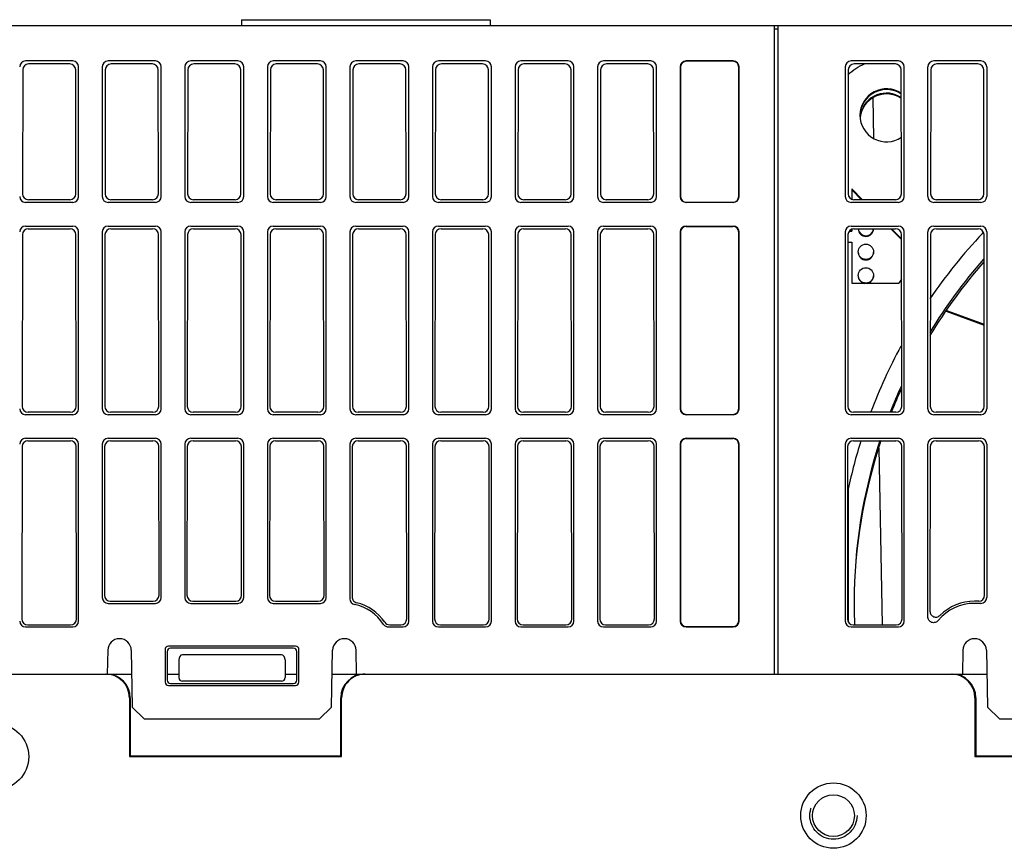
# Model space of a CAD drawing. Header units: millimetres. Extents: x 92 to 1223, y 92 to 847.
# Tile 33 of 41: x 1001 to 1084, y 250 to 320. Entities that reach past the tile are written whole.
import ezdxf

# ---------------------------------------------------------------- set-up
doc = ezdxf.new("R2010")
doc.units = ezdxf.units.MM
doc.header["$LTSCALE"] = 69.3
doc.linetypes.add('HIDDEN', pattern=[0.2, 0.1, -0.1])
for name, color, linetype in [('ALL_AXIS', 7, 'CONTINUOUS'), ('ALL_FEATURES', 7, 'CONTINUOUS'), ('DEFAULT_2', 8, 'HIDDEN')]:
    doc.layers.add(name, color=color, linetype=linetype)

msp = doc.modelspace()

# ---------------------------------------------------------------- linework, layer by layer
at = {"layer": 'ALL_AXIS', "color": 7, "linetype": 'CONTINUOUS'}
for p, q in [((1065.3, 265), (1065.3, 320)), ((1065.3, 319.7), (1065, 319.7)), ((1080.9651, 267.0175), (1080.9299, 265)), ((1065.3, 265), (1080.9299, 265))]:
    msp.add_line(p, q, dxfattribs=at)
for centre in [(1072.75, 300.817), (1072.75, 298.8173)]:
    msp.add_circle(centre, 0.65, dxfattribs=at)
for centre, radius, start, end in [((1072.75, 302.7714), 0.65, 180.009375, 359.990625), ((1072.75, 302.8167), 0.65, 184.370926, 355.629074), ((1072.75, 300.7717), 0.65, 180.009375, 359.990625), ((1072.7499, 298.7719), 0.6499, 180.002448, 256.663693), ((1072.7501, 298.7719), 0.6499, 283.336307, 359.997552), ((1081.9649, 267), 1, 1, 179)]:
    msp.add_arc(centre, radius, start, end, dxfattribs=at)
msp.add_open_spline([(1071.2332, 315.8411), (1071.6408, 316.2272), (1072.1253, 316.5446), (1072.642, 316.7642)], degree=3, dxfattribs=at)
at = {"layer": 'ALL_FEATURES', "color": 7, "linetype": 'CONTINUOUS'}
for p, q in [((962, 320), (1164.5, 320)), ((1019.8, 320.5), (1019.8, 320)), ((1019.8, 320.5), (1040.9, 320.5)), ((1040.9, 320.5), (1040.9, 320)), ((1065, 265), (1065, 320)), ((1005.5019, 317), (1001.4981, 317)), ((1005.2479, 316.746), (1001.7521, 316.746)), ((1006, 305.4981), (1006, 316.5019)), ((1008, 316.5019), (1008, 305.4981)), ((1012.5019, 317), (1008.4981, 317)), ((1012.2479, 316.746), (1008.7521, 316.746)), ((1013, 305.4981), (1013, 316.5019)), ((1015, 316.5019), (1015, 305.4981)), ((1019.5019, 317), (1015.4981, 317)), ((1019.2479, 316.746), (1015.7521, 316.746)), ((1020, 305.4981), (1020, 316.5019)), ((1022, 316.5019), (1022, 305.4981)), ((1026.5019, 317), (1022.4981, 317)), ((1026.2479, 316.746), (1022.7521, 316.746)), ((1027, 305.4981), (1027, 316.5019)), ((1029, 316.5019), (1029, 305.4981)), ((1033.5019, 317), (1029.4981, 317)), ((1033.2479, 316.746), (1029.7521, 316.746)), ((1034, 305.4981), (1034, 316.5019)), ((1036, 316.5019), (1036, 305.4981)), ((1040.5019, 317), (1036.4981, 317)), ((1040.2479, 316.746), (1036.7521, 316.746)), ((1041, 305.4981), (1041, 316.5019)), ((1043, 316.5019), (1043, 305.4981)), ((1047.5019, 317), (1043.4981, 317)), ((1047.2479, 316.746), (1043.7521, 316.746)), ((1048, 305.4981), (1048, 316.5019)), ((1050, 316.5019), (1050, 305.4981)), ((1054.5019, 317), (1050.4981, 317)), ((1054.2479, 316.746), (1050.7521, 316.746)), ((1055, 305.4981), (1055, 316.5019)), ((1057, 316.5019), (1057, 305.4981)), ((1057.0262, 316.4757), (1057.0262, 305.5243)), ((1061.5019, 317), (1057.4981, 317)), ((1061.4757, 316.9738), (1057.5243, 316.9738)), ((1061.9738, 305.5243), (1061.9738, 316.4757)), ((1062, 305.4981), (1062, 316.5019)), ((1071, 316.5019), (1071, 305.4981)), ((1075.5019, 317), (1071.4981, 317)), ((1075.2479, 316.746), (1071.7521, 316.746)), ((1076, 305.4981), (1076, 316.5019)), ((1078, 305.4981), (1078, 316.5019)), ((1082.5019, 317), (1078.4981, 317)), ((1082.2479, 316.746), (1078.7521, 316.746)), ((1083, 316.5019), (1083, 305.4981)), ((1001.2532, 316.2487), (1001.2372, 305.7353)), ((1005.7628, 305.7353), (1005.7468, 316.2487)), ((1008.2532, 316.2487), (1008.2372, 305.7353)), ((1012.7628, 305.7353), (1012.7468, 316.2487)), ((1015.2532, 316.2487), (1015.2372, 305.7353)), ((1019.7628, 305.7353), (1019.7468, 316.2487)), ((1022.2532, 316.2487), (1022.2372, 305.7353)), ((1026.7628, 305.7353), (1026.7468, 316.2487)), ((1029.2532, 316.2487), (1029.2372, 305.7353)), ((1033.7628, 305.7353), (1033.7468, 316.2487)), ((1036.2532, 316.2487), (1036.2372, 305.7353)), ((1040.7628, 305.7353), (1040.7468, 316.2487)), ((1043.2532, 316.2487), (1043.2372, 305.7353)), ((1047.7628, 305.7353), (1047.7468, 316.2487)), ((1050.2532, 316.2487), (1050.2372, 305.7353)), ((1054.7628, 305.7353), (1054.7468, 316.2487)), ((1071.2532, 316.2487), (1071.2372, 305.7353)), ((1075.7628, 305.7353), (1075.7468, 316.2487)), ((1078.2532, 316.2487), (1078.2372, 305.7353)), ((1082.7628, 305.7353), (1082.7468, 316.2487)), ((1073.4277, 310.4339), (1073.3676, 313.8779)), ((1071.55, 306.1443), (1071.55, 305.2763)), ((1072.458, 305.2364), (1071.55, 306.1443)), ((1072.3882, 305.2364), (1071.55, 306.0745)), ((1005.5019, 305), (1001.4981, 305)), ((1005.2655, 305.2364), (1001.7345, 305.2364)), ((1012.5019, 305), (1008.4981, 305)), ((1012.2655, 305.2364), (1008.7345, 305.2364)), ((1019.5019, 305), (1015.4981, 305)), ((1019.2655, 305.2364), (1015.7345, 305.2364)), ((1026.5019, 305), (1022.4981, 305)), ((1026.2655, 305.2364), (1022.7345, 305.2364)), ((1033.5019, 305), (1029.4981, 305)), ((1033.2655, 305.2364), (1029.7345, 305.2364)), ((1040.5019, 305), (1036.4981, 305)), ((1040.2655, 305.2364), (1036.7345, 305.2364)), ((1047.5019, 305), (1043.4981, 305)), ((1047.2655, 305.2364), (1043.7345, 305.2364)), ((1054.5019, 305), (1050.4981, 305)), ((1054.2655, 305.2364), (1050.7345, 305.2364)), ((1061.5019, 305), (1057.4981, 305)), ((1057.5243, 305.0262), (1061.4757, 305.0262)), ((1075.5019, 305), (1071.4981, 305)), ((1075.2655, 305.2364), (1071.7345, 305.2364)), ((1082.5019, 305), (1078.4981, 305)), ((1082.2655, 305.2364), (1078.7345, 305.2364)), ((1001.2319, 302.27), (1001.2097, 287.7078)), ((1001.4981, 303), (1005.5019, 303)), ((1001.7307, 302.7673), (1005.2693, 302.7673)), ((1005.7903, 287.7078), (1005.7681, 302.27)), ((1006, 287.4981), (1006, 302.5019)), ((1008, 302.5019), (1008, 287.4981)), ((1008.2319, 302.27), (1008.2097, 287.7078)), ((1008.4981, 303), (1012.5019, 303)), ((1008.7307, 302.7673), (1012.2693, 302.7673)), ((1012.7903, 287.7078), (1012.7681, 302.27)), ((1013, 287.4981), (1013, 302.5019)), ((1015, 302.5019), (1015, 287.4981)), ((1015.2319, 302.27), (1015.2097, 287.7078)), ((1015.4981, 303), (1019.5019, 303)), ((1015.7307, 302.7673), (1019.2693, 302.7673)), ((1019.7903, 287.7078), (1019.7681, 302.27)), ((1020, 287.4981), (1020, 302.5019)), ((1022, 302.5019), (1022, 287.4981)), ((1022.2319, 302.27), (1022.2097, 287.7078)), ((1022.4981, 303), (1026.5019, 303)), ((1022.7307, 302.7673), (1026.2693, 302.7673)), ((1026.7903, 287.7078), (1026.7681, 302.27)), ((1027, 287.4981), (1027, 302.5019)), ((1029, 302.5019), (1029, 287.4981)), ((1029.2319, 302.27), (1029.2097, 287.7078)), ((1029.4981, 303), (1033.5019, 303)), ((1029.7307, 302.7673), (1033.2693, 302.7673)), ((1033.7903, 287.7078), (1033.7681, 302.27)), ((1034, 287.4981), (1034, 302.5019)), ((1036, 302.5019), (1036, 287.4981)), ((1036.2319, 302.27), (1036.2097, 287.7078)), ((1036.4981, 303), (1040.5019, 303)), ((1036.7307, 302.7673), (1040.2693, 302.7673)), ((1040.7903, 287.7078), (1040.7681, 302.27)), ((1041, 287.4981), (1041, 302.5019)), ((1043, 302.5019), (1043, 287.4981)), ((1043.2319, 302.27), (1043.2097, 287.7078)), ((1043.4981, 303), (1047.5019, 303)), ((1043.7307, 302.7673), (1047.2693, 302.7673)), ((1047.7903, 287.7078), (1047.7681, 302.27)), ((1048, 287.4981), (1048, 302.5019)), ((1050, 302.5019), (1050, 287.4981)), ((1050.2319, 302.27), (1050.2097, 287.7078)), ((1050.4981, 303), (1054.5019, 303)), ((1050.7307, 302.7673), (1054.2693, 302.7673)), ((1054.7903, 287.7078), (1054.7681, 302.27)), ((1055, 287.4981), (1055, 302.5019)), ((1057, 302.5019), (1057, 287.4981)), ((1057.0262, 302.4757), (1057.0262, 287.5243)), ((1057.4981, 303), (1061.5019, 303)), ((1057.5243, 302.9738), (1061.4757, 302.9738)), ((1061.9738, 287.5243), (1061.9738, 302.4757)), ((1062, 287.4981), (1062, 302.5019)), ((1071, 302.5019), (1071, 287.4981)), ((1071.2319, 302.27), (1071.2097, 287.7078)), ((1071.3397, 302.575), (1071.55, 302.575)), ((1071.4097, 302.6448), (1071.55, 302.6448)), ((1071.4981, 303), (1075.5019, 303)), ((1071.55, 302.7296), (1071.55, 302.575)), ((1071.7307, 302.7673), (1075.2693, 302.7673)), ((1075.7687, 301.8564), (1074.8576, 302.7673)), ((1075.7686, 301.9263), (1074.9274, 302.7673)), ((1075.7903, 287.7078), (1075.7681, 302.27)), ((1076, 287.4981), (1076, 302.5019)), ((1078, 287.4981), (1078, 302.5019)), ((1078.2319, 302.27), (1078.2097, 287.7078)), ((1078.4981, 303), (1082.5019, 303)), ((1078.7307, 302.7673), (1082.2693, 302.7673)), ((1082.6468, 302.3803), (1082.707, 302.4439)), ((1082.7903, 287.7078), (1082.7681, 302.27)), ((1083, 302.5019), (1083, 287.4981)), ((1071.2309, 301.645), (1071.55, 301.645)), ((1071.55, 301.645), (1071.55, 298.1455)), ((1071.55, 298.1455), (1075.5307, 298.1455)), ((1079.5532, 295.7749), (1082.7798, 294.6006)), ((1079.5941, 295.8298), (1082.7797, 294.6705)), ((1005.293, 287.2089), (1001.707, 287.2089)), ((1012.293, 287.2089), (1008.707, 287.2089)), ((1019.293, 287.2089), (1015.707, 287.2089)), ((1026.293, 287.2089), (1022.707, 287.2089)), ((1033.293, 287.2089), (1029.707, 287.2089)), ((1040.293, 287.2089), (1036.707, 287.2089)), ((1047.293, 287.2089), (1043.707, 287.2089)), ((1054.293, 287.2089), (1050.707, 287.2089)), ((1075.293, 287.2089), (1071.707, 287.2089)), ((1082.293, 287.2089), (1078.707, 287.2089)), ((1005.5019, 287), (1001.4981, 287)), ((1012.5019, 287), (1008.4981, 287)), ((1019.5019, 287), (1015.4981, 287)), ((1026.5019, 287), (1022.4981, 287)), ((1033.5019, 287), (1029.4981, 287)), ((1040.5019, 287), (1036.4981, 287)), ((1047.5019, 287), (1043.4981, 287)), ((1054.5019, 287), (1050.4981, 287)), ((1061.5019, 287), (1057.4981, 287)), ((1057.5243, 287.0262), (1061.4757, 287.0262)), ((1075.5019, 287), (1071.4981, 287)), ((1082.5019, 287), (1078.4981, 287)), ((1001.4981, 285), (1005.5019, 285)), ((1001.7033, 284.7948), (1005.2967, 284.7948)), ((1008.4981, 285), (1012.5019, 285)), ((1008.7033, 284.7948), (1012.2967, 284.7948)), ((1015.4981, 285), (1019.5019, 285)), ((1015.7033, 284.7948), (1019.2967, 284.7948)), ((1022.4981, 285), (1026.5019, 285)), ((1022.7033, 284.7948), (1026.2967, 284.7948)), ((1029.4981, 285), (1033.5019, 285)), ((1029.7033, 284.7948), (1033.2967, 284.7948)), ((1036.4981, 285), (1040.5019, 285)), ((1036.7033, 284.7948), (1040.2967, 284.7948)), ((1043.4981, 285), (1047.5019, 285)), ((1043.7033, 284.7948), (1047.2967, 284.7948)), ((1050.4981, 285), (1054.5019, 285)), ((1050.7033, 284.7948), (1054.2967, 284.7948)), ((1057.4981, 285), (1061.5019, 285)), ((1057.5243, 284.9738), (1061.4757, 284.9738)), ((1071.4981, 285), (1075.5019, 285)), ((1071.7033, 284.7948), (1075.2967, 284.7948)), ((1078.4981, 285), (1082.5019, 285)), ((1078.7033, 284.7948), (1082.2967, 284.7948)), ((1001.2044, 284.2975), (1001.1821, 269.6802)), ((1005.8179, 269.6802), (1005.7956, 284.2975)), ((1006, 269.4981), (1006, 284.5019)), ((1008, 284.5019), (1008, 271.4981)), ((1008.2044, 284.2975), (1008.1852, 271.6833)), ((1012.8148, 271.6833), (1012.7956, 284.2975)), ((1013, 271.4981), (1013, 284.5019)), ((1015, 284.5019), (1015, 271.4981)), ((1015.2044, 284.2975), (1015.1852, 271.6833)), ((1019.8148, 271.6833), (1019.7956, 284.2975)), ((1020, 271.4981), (1020, 284.5019)), ((1022, 284.5019), (1022, 271.4981)), ((1022.2044, 284.2975), (1022.1852, 271.6833)), ((1026.8148, 271.6833), (1026.7956, 284.2975)), ((1027, 271.4981), (1027, 284.5019)), ((1029, 284.5019), (1029, 271.3938)), ((1029.2044, 284.2975), (1029.185, 271.5402)), ((1033.8179, 269.6802), (1033.7956, 284.2975)), ((1034, 269.4981), (1034, 284.5019)), ((1036, 284.5019), (1036, 269.4981)), ((1036.2044, 284.2975), (1036.1821, 269.6802)), ((1040.8179, 269.6802), (1040.7956, 284.2975)), ((1041, 269.4981), (1041, 284.5019)), ((1043, 284.5019), (1043, 269.4981)), ((1043.2044, 284.2975), (1043.1821, 269.6802)), ((1047.8179, 269.6802), (1047.7956, 284.2975)), ((1048, 269.4981), (1048, 284.5019)), ((1050, 284.5019), (1050, 269.4981)), ((1050.2044, 284.2975), (1050.1821, 269.6802)), ((1054.8179, 269.6802), (1054.7956, 284.2975)), ((1055, 269.4981), (1055, 284.5019)), ((1057, 284.5019), (1057, 269.4981)), ((1057.0262, 284.4757), (1057.0262, 269.5243)), ((1061.9738, 269.5243), (1061.9738, 284.4757)), ((1062, 269.4981), (1062, 284.5019)), ((1071, 284.5019), (1071, 269.4981)), ((1071.2044, 284.2975), (1071.1821, 269.6802)), ((1074.1477, 269.1814), (1073.8863, 284.1611)), ((1075.8179, 269.6802), (1075.7956, 284.2975)), ((1076, 269.4981), (1076, 284.5019)), ((1078, 269.866), (1078, 284.5019)), ((1078.2044, 284.2975), (1078.1831, 270.3363)), ((1082.8148, 271.6833), (1082.7956, 284.2975)), ((1083, 284.5019), (1083, 271.4981)), ((1071.25, 280.6993), (1071.25, 269.4394)), ((1008.4981, 271), (1012.5019, 271)), ((1008.6825, 271.1844), (1012.3175, 271.1844)), ((1015.4981, 271), (1019.5019, 271)), ((1015.6825, 271.1844), (1019.3175, 271.1844)), ((1022.4981, 271), (1026.5019, 271)), ((1022.6825, 271.1844), (1026.3175, 271.1844)), ((1082.3175, 271.1844), (1081.9649, 271.1844)), ((1082.5019, 271), (1081.9649, 271)), ((1001.4981, 269), (1005.5019, 269)), ((1001.6795, 269.1814), (1005.3205, 269.1814)), ((1032.2757, 269), (1033.5019, 269)), ((1032.3714, 269.1814), (1033.3205, 269.1814)), ((1036.4981, 269), (1040.5019, 269)), ((1036.6795, 269.1814), (1040.3205, 269.1814)), ((1043.4981, 269), (1047.5019, 269)), ((1043.6795, 269.1814), (1047.3205, 269.1814)), ((1050.4981, 269), (1054.5019, 269)), ((1050.6795, 269.1814), (1054.3205, 269.1814)), ((1057.4981, 269), (1061.5019, 269)), ((1057.5243, 269.0262), (1061.4757, 269.0262)), ((1071.4981, 269), (1075.5019, 269)), ((1071.6795, 269.1814), (1075.3205, 269.1814)), ((1071.7918, 269.1889), (1071.7922, 269.1783)), ((1024.3793, 267.3783), (1013.6207, 267.3783)), ((1024.2007, 267.2), (1013.7993, 267.2)), ((1008.4651, 267.0175), (1008.4299, 265)), ((1010.4648, 267.0175), (1010.5489, 262.1998)), ((1013.3218, 267.079), (1013.3261, 264.3246)), ((1013.5, 266.9011), (1013.5, 264.4989)), ((1023.2084, 266.6298), (1014.7916, 266.6298)), ((1024.5, 264.4989), (1024.5, 266.9011)), ((1024.6739, 264.3246), (1024.6782, 267.079)), ((1027.4511, 262.1998), (1027.5352, 267.0175)), ((1029.5701, 265), (1029.5349, 267.0175)), ((1082.9648, 267.0175), (1083.0489, 262.1998)), ((1014.4993, 266.1982), (1014.5, 264.6998)), ((1023.5007, 266.1982), (1023.5, 264.6998)), ((960, 265), (1010.5, 265)), ((1013.5, 265), (1014.5, 265)), ((1023.5, 265), (1024.5, 265)), ((1027.5, 265), (1079.9988, 265)), ((1080.9299, 265), (1083, 265)), ((1013.6249, 264.0262), (1024.3751, 264.0262)), ((1013.7984, 264.2), (1024.2016, 264.2)), ((1023.2002, 264.4), (1014.7998, 264.4)), ((1010.3, 263), (1010.3, 258)), ((1010.3733, 263), (1010.3733, 258.0733)), ((1028.2267, 258.0733), (1028.2267, 263)), ((1028.3, 258), (1028.3, 263)), ((1082, 263), (1082, 258)), ((1082.0733, 263), (1082.0733, 258.0733)), ((1010.5489, 262.1998), (1011.5663, 261.2)), ((1026.4337, 261.2), (1027.4511, 262.1998)), ((1083.0489, 262.1998), (1084.0663, 261.2)), ((1011.5663, 261.2), (1026.4337, 261.2)), ((1084.0663, 261.2), (1095.9337, 261.2)), ((1010.3, 258), (1010.3733, 258.0733)), ((1010.3, 258), (1028.3, 258)), ((1010.3733, 258.0733), (1028.2267, 258.0733)), ((1028.3, 258), (1028.2267, 258.0733)), ((1082, 258), (1082.0733, 258.0733)), ((1082, 258), (1098, 258)), ((1082.0733, 258.0733), (1097.9267, 258.0733))]:
    msp.add_line(p, q, dxfattribs=at)
for centre, radius in [((999, 258), 2.7725), ((1070, 253), 2.7725), ((1070, 253), 1.7725)]:
    msp.add_circle(centre, radius, dxfattribs=at)
for centre, radius, start, end in [((1074.5, 312.393), 2.25, 56.196346, 179.991026), ((1074.5, 312.3232), 2.25, 56.193458, 178.233029), ((1074.5, 312.0194), 2.2501, 56.180886, 166.145464), ((1074.5, 311.9494), 2.2503, 56.181831, 119.966963), ((1074.4998, 311.9498), 2.2499, 120.422651, 166.148187), ((1074.5015, 311.9464), 2.2536, 119.962797, 120.416647), ((1074.5, 312.3937), 2.25, 180.00899, 303.966699), ((1074.5095, 312.0185), 2.2596, 170.532099, 175.194157), ((1074.4998, 312.0203), 2.2497, 166.164999, 170.534617), ((1074.5053, 311.9494), 2.2553, 168.765297, 170.532236), ((1074.4952, 311.9515), 2.2449, 166.16235, 168.766177), ((1115.8026, 271.0986), 45.5835, 136.665948, 145.657433), ((1115.8065, 270.7924), 44.0721, 138.624298, 148.65823), ((1115.8064, 271.0549), 44.0721, 138.625053, 148.657187), ((1115.7415, 271.1471), 48.4337, 145.613122, 146.121742), ((1115.7876, 271.1264), 45.556, 151.593409, 159.297242), ((1115.7622, 271.0938), 44.0143, 155.442755, 158.495991), ((1115.7623, 270.8312), 44.0144, 155.441408, 158.123535), ((1115.7741, 271.1395), 45.5388, 162.532734, 167.881947), ((1115.7362, 271.1044), 43.9862, 161.840411, 180.000071), ((1115.7365, 270.8419), 43.9864, 161.483326, 179.659223), ((1029.4976, 271.3934), 0.4976, 179.954277, 257.683092), ((1028.5351, 267), 4, 33.736035, 77.637369), ((1115.7225, 271.1049), 43.9725, 180.00079, 182.497339), ((1081.9649, 267), 4, 90, 140.419933), ((1032.2756, 269.4978), 0.4978, 213.720463, 270.015572), ((1032.3714, 269.6785), 0.4972, 214.833161, 270.009302), ((1009.4649, 267), 1, 1, 179), ((1028.5351, 267), 1, 1, 179)]:
    msp.add_arc(centre, radius, start, end, dxfattribs=at)
for centre, major_axis, ratio, start_param, end_param in [((1001.5019, 316.4981), (-0.3562, 0.3562), 0.9924325, -0.7816001, 0.7816001), ((1001.7551, 316.2449), (0.3965, -0.3097), 0.9937618, 2.2369225, 3.8001226), ((1005.2449, 316.2449), (0.3965, 0.3097), 0.9937618, -0.6585299, 0.9046702), ((1005.4981, 316.4981), (0.3562, 0.3562), 0.9924325, -0.7816001, 0.7816001), ((1008.5019, 316.4981), (-0.3562, 0.3562), 0.9924325, -0.7816001, 0.7816001), ((1008.7551, 316.2449), (0.3965, -0.3097), 0.9937618, 2.2369225, 3.8001226), ((1012.2449, 316.2449), (0.3965, 0.3097), 0.9937618, -0.6585299, 0.9046702), ((1012.4981, 316.4981), (0.3562, 0.3562), 0.9924325, -0.7816001, 0.7816001), ((1015.5019, 316.4981), (-0.3562, 0.3562), 0.9924325, -0.7816001, 0.7816001), ((1015.7551, 316.2449), (0.3965, -0.3097), 0.9937618, 2.2369225, 3.8001226), ((1019.2449, 316.2449), (0.3965, 0.3097), 0.9937618, -0.6585299, 0.9046702), ((1019.4981, 316.4981), (0.3562, 0.3562), 0.9924325, -0.7816001, 0.7816001), ((1022.5019, 316.4981), (0.3562, -0.3562), 0.9924325, 2.3599926, 3.9231927), ((1022.7551, 316.2449), (0.3965, -0.3097), 0.9937618, 2.2369225, 3.8001226), ((1026.2449, 316.2449), (0.3965, 0.3097), 0.9937618, -0.6585299, 0.9046702), ((1026.4981, 316.4981), (0.3562, 0.3562), 0.9924325, -0.7816001, 0.7816001), ((1029.5019, 316.4981), (0.3562, -0.3562), 0.9924325, 2.3599926, 3.9231927), ((1029.7551, 316.2449), (0.3965, -0.3097), 0.9937618, 2.2369225, 3.8001226), ((1033.2449, 316.2449), (0.3965, 0.3097), 0.9937618, -0.6585299, 0.9046702), ((1033.4981, 316.4981), (0.3562, 0.3562), 0.9924325, -0.7816001, 0.7816001), ((1036.5019, 316.4981), (0.3562, -0.3562), 0.9924325, 2.3599926, 3.9231927), ((1036.7551, 316.2449), (0.3965, -0.3097), 0.9937618, 2.2369225, 3.8001226), ((1040.2449, 316.2449), (0.3965, 0.3097), 0.9937618, -0.6585299, 0.9046702), ((1040.4981, 316.4981), (0.3562, 0.3562), 0.9924325, -0.7816001, 0.7816001), ((1043.5019, 316.4981), (0.3562, -0.3562), 0.9924325, 2.3599926, 3.9231927), ((1043.7551, 316.2449), (0.3965, -0.3097), 0.9937618, 2.2369225, 3.8001226), ((1047.2449, 316.2449), (0.3965, 0.3097), 0.9937618, -0.6585299, 0.9046702), ((1047.4981, 316.4981), (0.3562, 0.3562), 0.9924325, -0.7816001, 0.7816001), ((1050.5019, 316.4981), (0.3562, -0.3562), 0.9924325, 2.3599926, 3.9231927), ((1050.7551, 316.2449), (0.3965, -0.3097), 0.9937618, 2.2369225, 3.8001226), ((1054.2449, 316.2449), (0.3965, 0.3097), 0.9937618, -0.6585299, 0.9046702), ((1054.4981, 316.4981), (0.3562, 0.3562), 0.9924325, -0.7816001, 0.7816001), ((1057.5019, 316.4981), (0.3562, -0.3562), 0.9924325, 2.3599926, 3.9231927), ((1057.5282, 316.4718), (0.3562, -0.3562), 0.9924325, 2.3599926, 3.9231927), ((1061.4718, 316.4718), (-0.3562, -0.3562), 0.9924325, 2.3599926, 3.9231927), ((1061.4981, 316.4981), (0.3562, 0.3562), 0.9924325, -0.7816001, 0.7816001), ((1071.5019, 316.4981), (0.3562, -0.3562), 0.9924325, 2.3599926, 3.9231927), ((1071.7551, 316.2449), (0.3965, -0.3097), 0.9937618, 2.2369225, 3.8001226), ((1075.2449, 316.2449), (0.3965, 0.3097), 0.9937618, -0.6585299, 0.9046702), ((1075.4981, 316.4981), (0.3562, 0.3562), 0.9924325, -0.7816001, 0.7816001), ((1078.5019, 316.4981), (0.3562, -0.3562), 0.9924325, 2.3599926, 3.9231927), ((1078.7551, 316.2449), (0.3965, -0.3097), 0.9937618, 2.2369225, 3.8001226), ((1082.2449, 316.2449), (0.3965, 0.3097), 0.9937618, -0.6585299, 0.9046702), ((1082.4981, 316.4981), (0.3562, 0.3562), 0.9924325, -0.7816001, 0.7816001), ((1001.7391, 305.7391), (0.3263, 0.3849), 0.990792, -4.0062399, -2.4430397), ((1005.2609, 305.7391), (-0.3263, 0.3849), 0.990792, -3.8401456, -2.2769454), ((1008.7391, 305.7391), (0.3263, 0.3849), 0.990792, -4.0062399, -2.4430397), ((1012.2609, 305.7391), (-0.3263, 0.3849), 0.990792, -3.8401456, -2.2769454), ((1015.7391, 305.7391), (0.3263, 0.3849), 0.990792, -4.0062399, -2.4430397), ((1019.2609, 305.7391), (-0.3263, 0.3849), 0.990792, -3.8401456, -2.2769454), ((1022.7391, 305.7391), (0.3263, 0.3849), 0.990792, -4.0062399, -2.4430397), ((1026.2609, 305.7391), (-0.3263, 0.3849), 0.990792, -3.8401456, -2.2769454), ((1029.7391, 305.7391), (0.3263, 0.3849), 0.990792, -4.0062399, -2.4430397), ((1033.2609, 305.7391), (-0.3263, 0.3849), 0.990792, -3.8401456, -2.2769454), ((1036.7391, 305.7391), (0.3263, 0.3849), 0.990792, -4.0062399, -2.4430397), ((1040.2609, 305.7391), (-0.3263, 0.3849), 0.990792, -3.8401456, -2.2769454), ((1043.7391, 305.7391), (0.3263, 0.3849), 0.990792, -4.0062399, -2.4430397), ((1047.2609, 305.7391), (-0.3263, 0.3849), 0.990792, -3.8401456, -2.2769454), ((1050.7391, 305.7391), (0.3263, 0.3849), 0.990792, -4.0062399, -2.4430397), ((1054.2609, 305.7391), (-0.3263, 0.3849), 0.990792, -3.8401456, -2.2769454), ((1071.7391, 305.7391), (0.3263, 0.3849), 0.990792, -4.0062399, -2.4430397), ((1075.2609, 305.7391), (-0.3263, 0.3849), 0.990792, -3.8401456, -2.2769454), ((1078.7391, 305.7391), (0.3263, 0.3849), 0.990792, -4.0062399, -2.4430397), ((1082.2609, 305.7391), (-0.3263, 0.3849), 0.990792, -3.8401456, -2.2769454), ((1001.5019, 305.5019), (0.3562, 0.3562), 0.9924325, -3.9231927, -2.3599926), ((1005.4981, 305.5019), (-0.3562, 0.3562), 0.9924325, -3.9231927, -2.3599926), ((1008.5019, 305.5019), (0.3562, 0.3562), 0.9924325, -3.9231927, -2.3599926), ((1012.4981, 305.5019), (-0.3562, 0.3562), 0.9924325, -3.9231927, -2.3599926), ((1015.5019, 305.5019), (0.3562, 0.3562), 0.9924325, -3.9231927, -2.3599926), ((1019.4981, 305.5019), (-0.3562, 0.3562), 0.9924325, -3.9231927, -2.3599926), ((1022.5019, 305.5019), (0.3562, 0.3562), 0.9924325, 2.3599926, 3.9231927), ((1026.4981, 305.5019), (0.3562, -0.3562), 0.9924325, -0.7816001, 0.7816001), ((1029.5019, 305.5019), (0.3562, 0.3562), 0.9924325, 2.3599926, 3.9231927), ((1033.4981, 305.5019), (0.3562, -0.3562), 0.9924325, -0.7816001, 0.7816001), ((1036.5019, 305.5019), (0.3562, 0.3562), 0.9924325, 2.3599926, 3.9231927), ((1040.4981, 305.5019), (0.3562, -0.3562), 0.9924325, -0.7816001, 0.7816001), ((1043.5019, 305.5019), (0.3562, 0.3562), 0.9924325, 2.3599926, 3.9231927), ((1047.4981, 305.5019), (0.3562, -0.3562), 0.9924325, -0.7816001, 0.7816001), ((1050.5019, 305.5019), (0.3562, 0.3562), 0.9924325, 2.3599926, 3.9231927), ((1054.4981, 305.5019), (0.3562, -0.3562), 0.9924325, -0.7816001, 0.7816001), ((1057.5019, 305.5019), (0.3562, 0.3562), 0.9924325, 2.3599926, 3.9231927), ((1057.5282, 305.5282), (-0.3562, -0.3562), 0.9924325, -0.7816001, 0.7816001), ((1061.4718, 305.5282), (-0.3562, 0.3562), 0.9924325, 2.3599926, 3.9231927), ((1061.4981, 305.5019), (0.3562, -0.3562), 0.9924325, -0.7816001, 0.7816001), ((1071.5019, 305.5019), (0.3562, 0.3562), 0.9924325, 2.3599926, 3.9231927), ((1075.4981, 305.5019), (0.3562, -0.3562), 0.9924325, -0.7816001, 0.7816001), ((1078.5019, 305.5019), (0.3562, 0.3562), 0.9924325, 2.3599926, 3.9231927), ((1082.4981, 305.5019), (0.3562, -0.3562), 0.9924325, -0.7816001, 0.7816001), ((1001.5019, 302.4981), (-0.3562, 0.3562), 0.9924325, -0.7816001, 0.7816001), ((1001.7338, 302.2662), (0.3965, -0.3097), 0.9937618, 2.2369225, 3.8001226), ((1005.2662, 302.2662), (0.3965, 0.3097), 0.9937618, -0.6585299, 0.9046702), ((1005.4981, 302.4981), (0.3562, 0.3562), 0.9924325, -0.7816001, 0.7816001), ((1008.5019, 302.4981), (-0.3562, 0.3562), 0.9924325, -0.7816001, 0.7816001), ((1008.7338, 302.2662), (0.3965, -0.3097), 0.9937618, 2.2369225, 3.8001226), ((1012.2662, 302.2662), (0.3965, 0.3097), 0.9937618, -0.6585299, 0.9046702), ((1012.4981, 302.4981), (0.3562, 0.3562), 0.9924325, -0.7816001, 0.7816001), ((1015.5019, 302.4981), (0.3562, -0.3562), 0.9924325, 2.3599926, 3.9231927), ((1015.7338, 302.2662), (0.3965, -0.3097), 0.9937618, 2.2369225, 3.8001226), ((1019.2662, 302.2662), (0.3965, 0.3097), 0.9937618, -0.6585299, 0.9046702), ((1019.4981, 302.4981), (0.3562, 0.3562), 0.9924325, -0.7816001, 0.7816001), ((1022.5019, 302.4981), (0.3562, -0.3562), 0.9924325, 2.3599926, 3.9231927), ((1022.7338, 302.2662), (0.3965, -0.3097), 0.9937618, 2.2369225, 3.8001226), ((1026.2662, 302.2662), (0.3965, 0.3097), 0.9937618, -0.6585299, 0.9046702), ((1026.4981, 302.4981), (0.3562, 0.3562), 0.9924325, -0.7816001, 0.7816001), ((1029.5019, 302.4981), (0.3562, -0.3562), 0.9924325, 2.3599926, 3.9231927), ((1029.7338, 302.2662), (0.3965, -0.3097), 0.9937618, 2.2369225, 3.8001226), ((1033.2662, 302.2662), (0.3965, 0.3097), 0.9937618, -0.6585299, 0.9046702), ((1033.4981, 302.4981), (0.3562, 0.3562), 0.9924325, -0.7816001, 0.7816001), ((1036.5019, 302.4981), (0.3562, -0.3562), 0.9924325, 2.3599926, 3.9231927), ((1036.7338, 302.2662), (0.3965, -0.3097), 0.9937618, 2.2369225, 3.8001226), ((1040.2662, 302.2662), (0.3965, 0.3097), 0.9937618, -0.6585299, 0.9046702), ((1040.4981, 302.4981), (0.3562, 0.3562), 0.9924325, -0.7816001, 0.7816001), ((1043.5019, 302.4981), (0.3562, -0.3562), 0.9924325, 2.3599926, 3.9231927), ((1043.7338, 302.2662), (0.3965, -0.3097), 0.9937618, 2.2369225, 3.8001226), ((1047.2662, 302.2662), (0.3965, 0.3097), 0.9937618, -0.6585299, 0.9046702), ((1047.4981, 302.4981), (0.3562, 0.3562), 0.9924325, -0.7816001, 0.7816001), ((1050.5019, 302.4981), (0.3562, -0.3562), 0.9924325, 2.3599926, 3.9231927), ((1050.7338, 302.2662), (0.3965, -0.3097), 0.9937618, 2.2369225, 3.8001226), ((1054.2662, 302.2662), (0.3965, 0.3097), 0.9937618, -0.6585299, 0.9046702), ((1054.4981, 302.4981), (0.3562, 0.3562), 0.9924325, -0.7816001, 0.7816001), ((1057.5019, 302.4981), (0.3562, -0.3562), 0.9924325, 2.3599926, 3.9231927), ((1057.5282, 302.4718), (0.3562, -0.3562), 0.9924325, 2.3599926, 3.9231927), ((1061.4718, 302.4718), (0.3562, 0.3562), 0.9924325, -0.7816001, 0.7816001), ((1061.4981, 302.4981), (0.3562, 0.3562), 0.9924325, -0.7816001, 0.7816001), ((1071.5019, 302.4981), (0.3562, -0.3562), 0.9924325, 2.3599926, 3.9231927), ((1071.7338, 302.2662), (0.3965, -0.3097), 0.9937618, 2.2369225, 3.8001226), ((1075.2662, 302.2662), (0.3965, 0.3097), 0.9937618, -0.6585299, 0.9046702), ((1075.4981, 302.4981), (0.3562, 0.3562), 0.9924325, -0.7816001, 0.7816001), ((1078.5019, 302.4981), (0.3562, -0.3562), 0.9924325, 2.3599926, 3.9231927), ((1078.7338, 302.2662), (0.3965, -0.3097), 0.9937618, 2.2369225, 3.8001226), ((1082.2662, 302.2662), (0.3965, 0.3097), 0.9937618, -0.6585299, 0.9046702), ((1082.4981, 302.4981), (0.3562, 0.3562), 0.9924325, -0.7816001, 0.7816001), ((1001.5019, 287.5019), (0.3562, 0.3562), 0.9924325, -3.9231927, -2.3599926), ((1001.7116, 287.7116), (0.3263, 0.3849), 0.990792, -4.0062399, -2.4430397), ((1005.2884, 287.7116), (-0.3263, 0.3849), 0.990792, -3.8401456, -2.2769454), ((1005.4981, 287.5019), (-0.3562, 0.3562), 0.9924325, -3.9231927, -2.3599926), ((1008.5019, 287.5019), (0.3562, 0.3562), 0.9924325, -3.9231927, -2.3599926), ((1008.7116, 287.7116), (0.3263, 0.3849), 0.990792, -4.0062399, -2.4430397), ((1012.2884, 287.7116), (-0.3263, 0.3849), 0.990792, -3.8401456, -2.2769454), ((1012.4981, 287.5019), (-0.3562, 0.3562), 0.9924325, -3.9231927, -2.3599926), ((1015.5019, 287.5019), (0.3562, 0.3562), 0.9924325, -3.9231927, -2.3599926), ((1015.7116, 287.7116), (0.3263, 0.3849), 0.990792, -4.0062399, -2.4430397), ((1019.2884, 287.7116), (-0.3263, 0.3849), 0.990792, -3.8401456, -2.2769454), ((1019.4981, 287.5019), (-0.3562, 0.3562), 0.9924325, -3.9231927, -2.3599926), ((1022.5019, 287.5019), (0.3562, 0.3562), 0.9924325, 2.3599926, 3.9231927), ((1022.7116, 287.7116), (0.3263, 0.3849), 0.990792, -4.0062399, -2.4430397), ((1026.2884, 287.7116), (-0.3263, 0.3849), 0.990792, -3.8401456, -2.2769454), ((1026.4981, 287.5019), (0.3562, -0.3562), 0.9924325, -0.7816001, 0.7816001), ((1029.5019, 287.5019), (0.3562, 0.3562), 0.9924325, 2.3599926, 3.9231927), ((1029.7116, 287.7116), (0.3263, 0.3849), 0.990792, -4.0062399, -2.4430397), ((1033.2884, 287.7116), (-0.3263, 0.3849), 0.990792, -3.8401456, -2.2769454), ((1033.4981, 287.5019), (0.3562, -0.3562), 0.9924325, -0.7816001, 0.7816001), ((1036.5019, 287.5019), (0.3562, 0.3562), 0.9924325, 2.3599926, 3.9231927), ((1036.7116, 287.7116), (0.3263, 0.3849), 0.990792, -4.0062399, -2.4430397), ((1040.2884, 287.7116), (-0.3263, 0.3849), 0.990792, -3.8401456, -2.2769454), ((1040.4981, 287.5019), (0.3562, -0.3562), 0.9924325, -0.7816001, 0.7816001), ((1043.5019, 287.5019), (0.3562, 0.3562), 0.9924325, 2.3599926, 3.9231927), ((1043.7116, 287.7116), (0.3263, 0.3849), 0.990792, -4.0062399, -2.4430397), ((1047.2884, 287.7116), (-0.3263, 0.3849), 0.990792, -3.8401456, -2.2769454), ((1047.4981, 287.5019), (0.3562, -0.3562), 0.9924325, -0.7816001, 0.7816001), ((1050.5019, 287.5019), (0.3562, 0.3562), 0.9924325, 2.3599926, 3.9231927), ((1050.7116, 287.7116), (0.3263, 0.3849), 0.990792, -4.0062399, -2.4430397), ((1054.2884, 287.7116), (-0.3263, 0.3849), 0.990792, -3.8401456, -2.2769454), ((1054.4981, 287.5019), (0.3562, -0.3562), 0.9924325, -0.7816001, 0.7816001), ((1057.5019, 287.5019), (0.3562, 0.3562), 0.9924325, 2.3599926, 3.9231927), ((1057.5282, 287.5282), (-0.3562, -0.3562), 0.9924325, -0.7816001, 0.7816001), ((1061.4718, 287.5282), (-0.3562, 0.3562), 0.9924325, 2.3599926, 3.9231927), ((1061.4981, 287.5019), (0.3562, -0.3562), 0.9924325, -0.7816001, 0.7816001), ((1071.5019, 287.5019), (0.3562, 0.3562), 0.9924325, 2.3599926, 3.9231927), ((1071.7116, 287.7116), (0.3263, 0.3849), 0.990792, -4.0062399, -2.4430397), ((1075.2884, 287.7116), (-0.3263, 0.3849), 0.990792, -3.8401456, -2.2769454), ((1075.4981, 287.5019), (0.3562, -0.3562), 0.9924325, -0.7816001, 0.7816001), ((1078.5019, 287.5019), (0.3562, 0.3562), 0.9924325, 2.3599926, 3.9231927), ((1078.7116, 287.7116), (0.3263, 0.3849), 0.990792, -4.0062399, -2.4430397), ((1082.2884, 287.7116), (-0.3263, 0.3849), 0.990792, -3.8401456, -2.2769454), ((1082.4981, 287.5019), (0.3562, -0.3562), 0.9924325, -0.7816001, 0.7816001), ((1001.5019, 284.4981), (-0.3562, 0.3562), 0.9924325, -0.7816001, 0.7816001), ((1001.7064, 284.2936), (0.3965, -0.3097), 0.9937618, 2.2369225, 3.8001226), ((1005.2936, 284.2936), (0.3965, 0.3097), 0.9937618, -0.6585299, 0.9046702), ((1005.4981, 284.4981), (0.3562, 0.3562), 0.9924325, -0.7816001, 0.7816001), ((1008.5019, 284.4981), (-0.3562, 0.3562), 0.9924325, -0.7816001, 0.7816001), ((1008.7064, 284.2936), (0.3965, -0.3097), 0.9937618, 2.2369225, 3.8001226), ((1012.2936, 284.2936), (0.3965, 0.3097), 0.9937618, -0.6585299, 0.9046702), ((1012.4981, 284.4981), (0.3562, 0.3562), 0.9924325, -0.7816001, 0.7816001), ((1015.5019, 284.4981), (-0.3562, 0.3562), 0.9924325, -0.7816001, 0.7816001), ((1015.7064, 284.2936), (0.3965, -0.3097), 0.9937618, 2.2369225, 3.8001226), ((1019.2936, 284.2936), (0.3965, 0.3097), 0.9937618, -0.6585299, 0.9046702), ((1019.4981, 284.4981), (0.3562, 0.3562), 0.9924325, -0.7816001, 0.7816001), ((1022.5019, 284.4981), (0.3562, -0.3562), 0.9924325, 2.3599926, 3.9231927), ((1022.7064, 284.2936), (0.3965, -0.3097), 0.9937618, 2.2369225, 3.8001226), ((1026.2936, 284.2936), (0.3965, 0.3097), 0.9937618, -0.6585299, 0.9046702), ((1026.4981, 284.4981), (0.3562, 0.3562), 0.9924325, -0.7816001, 0.7816001), ((1029.5019, 284.4981), (0.3562, -0.3562), 0.9924325, 2.3599926, 3.9231927), ((1029.7064, 284.2936), (0.3965, -0.3097), 0.9937618, 2.2369225, 3.8001226), ((1033.2936, 284.2936), (0.3965, 0.3097), 0.9937618, -0.6585299, 0.9046702), ((1033.4981, 284.4981), (0.3562, 0.3562), 0.9924325, -0.7816001, 0.7816001), ((1036.5019, 284.4981), (0.3562, -0.3562), 0.9924325, 2.3599926, 3.9231927), ((1036.7064, 284.2936), (0.3965, -0.3097), 0.9937618, 2.2369225, 3.8001226), ((1040.2936, 284.2936), (0.3965, 0.3097), 0.9937618, -0.6585299, 0.9046702), ((1040.4981, 284.4981), (0.3562, 0.3562), 0.9924325, -0.7816001, 0.7816001), ((1043.5019, 284.4981), (0.3562, -0.3562), 0.9924325, 2.3599926, 3.9231927), ((1043.7064, 284.2936), (0.3965, -0.3097), 0.9937618, 2.2369225, 3.8001226), ((1047.2936, 284.2936), (0.3965, 0.3097), 0.9937618, -0.6585299, 0.9046702), ((1047.4981, 284.4981), (0.3562, 0.3562), 0.9924325, -0.7816001, 0.7816001), ((1050.5019, 284.4981), (0.3562, -0.3562), 0.9924325, 2.3599926, 3.9231927), ((1050.7064, 284.2936), (0.3965, -0.3097), 0.9937618, 2.2369225, 3.8001226), ((1054.2936, 284.2936), (0.3965, 0.3097), 0.9937618, -0.6585299, 0.9046702), ((1054.4981, 284.4981), (0.3562, 0.3562), 0.9924325, -0.7816001, 0.7816001), ((1057.5019, 284.4981), (0.3562, -0.3562), 0.9924325, 2.3599926, 3.9231927), ((1057.5282, 284.4718), (0.3562, -0.3562), 0.9924325, 2.3599926, 3.9231927), ((1061.4718, 284.4718), (0.3562, 0.3562), 0.9924325, -0.7816001, 0.7816001), ((1061.4981, 284.4981), (0.3562, 0.3562), 0.9924325, -0.7816001, 0.7816001), ((1071.5019, 284.4981), (0.3562, -0.3562), 0.9924325, 2.3599926, 3.9231927), ((1071.7064, 284.2936), (0.3965, -0.3097), 0.9937618, 2.2369225, 3.8001226), ((1075.2936, 284.2936), (0.3965, 0.3097), 0.9937618, -0.6585299, 0.9046702), ((1075.4981, 284.4981), (0.3562, 0.3562), 0.9924325, -0.7816001, 0.7816001), ((1078.5019, 284.4981), (0.3562, -0.3562), 0.9924325, 2.3599926, 3.9231927), ((1078.7064, 284.2936), (0.3965, -0.3097), 0.9937618, 2.2369225, 3.8001226), ((1082.2936, 284.2936), (0.3965, 0.3097), 0.9937618, -0.6585299, 0.9046702), ((1082.4981, 284.4981), (0.3562, 0.3562), 0.9924325, -0.7816001, 0.7816001), ((1008.5019, 271.5019), (0.3562, 0.3562), 0.9924325, -3.9231927, -2.3599926), ((1008.6871, 271.6871), (0.3263, 0.3849), 0.990792, -4.0062399, -2.4430397), ((1012.3129, 271.6871), (-0.3263, 0.3849), 0.990792, -3.8401456, -2.2769454), ((1012.4981, 271.5019), (-0.3562, 0.3562), 0.9924325, -3.9231927, -2.3599926), ((1015.5019, 271.5019), (0.3562, 0.3562), 0.9924325, -3.9231927, -2.3599926), ((1015.6871, 271.6871), (0.3263, 0.3849), 0.990792, -4.0062399, -2.4430397), ((1019.3129, 271.6871), (-0.3263, 0.3849), 0.990792, -3.8401456, -2.2769454), ((1019.4981, 271.5019), (-0.3562, 0.3562), 0.9924325, -3.9231927, -2.3599926), ((1022.5019, 271.5019), (0.3562, 0.3562), 0.9924325, 2.3599926, 3.9231927), ((1022.6871, 271.6871), (0.3263, 0.3849), 0.990792, -4.0062399, -2.4430397), ((1026.3129, 271.6871), (-0.3263, 0.3849), 0.990792, -3.8401456, -2.2769454), ((1026.4981, 271.5019), (0.3562, -0.3562), 0.9924325, -0.7816001, 0.7816001), ((1082.3129, 271.6871), (-0.3263, 0.3849), 0.990792, -3.8401456, -2.2769454), ((1082.4981, 271.5019), (0.3562, -0.3562), 0.9924325, -0.7816001, 0.7816001), ((1028.5351, 267.0064), (0, 4.178), 0.9999988, -0.9623385, -0.2479144), ((1081.9649, 267.0064), (0, 4.178), 0.9999988, 0, 0.7788002), ((1001.684, 269.684), (0.3263, 0.3849), 0.990792, -4.0062399, -2.4430397), ((1005.316, 269.684), (-0.3263, 0.3849), 0.990792, -3.8401456, -2.2769454), ((1033.316, 269.684), (-0.3263, 0.3849), 0.990792, -3.8401456, -2.2769454), ((1036.684, 269.684), (0.3263, 0.3849), 0.990792, -4.0062399, -2.4430397), ((1040.316, 269.684), (-0.3263, 0.3849), 0.990792, -3.8401456, -2.2769454), ((1043.684, 269.684), (0.3263, 0.3849), 0.990792, -4.0062399, -2.4430397), ((1047.316, 269.684), (-0.3263, 0.3849), 0.990792, -3.8401456, -2.2769454), ((1050.684, 269.684), (0.3263, 0.3849), 0.990792, -4.0062399, -2.4430397), ((1054.316, 269.684), (-0.3263, 0.3849), 0.990792, -3.8401456, -2.2769454), ((1071.684, 269.684), (0.3263, 0.3849), 0.990792, -4.0062399, -2.4430397), ((1075.316, 269.684), (-0.3263, 0.3849), 0.990792, -3.8401456, -2.2769454), ((1001.5019, 269.5019), (0.3562, 0.3562), 0.9924325, -3.9231927, -2.3599926), ((1005.4981, 269.5019), (-0.3562, 0.3562), 0.9924325, -3.9231927, -2.3599926), ((1033.4981, 269.5019), (0.3562, -0.3562), 0.9924325, -0.7816001, 0.7816001), ((1036.5019, 269.5019), (0.3562, 0.3562), 0.9924325, 2.3599926, 3.9231927), ((1040.4981, 269.5019), (0.3562, -0.3562), 0.9924325, -0.7816001, 0.7816001), ((1043.5019, 269.5019), (0.3562, 0.3562), 0.9924325, 2.3599926, 3.9231927), ((1047.4981, 269.5019), (0.3562, -0.3562), 0.9924325, -0.7816001, 0.7816001), ((1050.5019, 269.5019), (0.3562, 0.3562), 0.9924325, 2.3599926, 3.9231927), ((1054.4981, 269.5019), (0.3562, -0.3562), 0.9924325, -0.7816001, 0.7816001), ((1057.5019, 269.5019), (0.3562, 0.3562), 0.9924325, 2.3599926, 3.9231927), ((1057.5282, 269.5282), (0.3562, 0.3562), 0.9924325, 2.3599926, 3.9231927), ((1061.4718, 269.5282), (-0.3562, 0.3562), 0.9924325, 2.3599926, 3.9231927), ((1061.4981, 269.5019), (0.3562, -0.3562), 0.9924325, -0.7816001, 0.7816001), ((1071.5019, 269.5019), (0.3562, 0.3562), 0.9924325, 2.3599926, 3.9231927), ((1075.4981, 269.5019), (0.3562, -0.3562), 0.9924325, -0.7816001, 0.7816001), ((1013.623, 267.0772), (0.2139, -0.2136), 0.9924211, 2.3592354, 3.9239511), ((1013.8011, 266.8993), (0.238, -0.1856), 0.9937501, 2.236209, 3.8009247), ((1024.1989, 266.8993), (0.238, 0.1856), 0.9937501, -0.659332, 0.9053837), ((1024.377, 267.0772), (0.2139, 0.2136), 0.9924211, -0.7823584, 0.7823573), ((1014.7995, 266.187), (-0.0145, 0.4427), 0.6772996, -0.0221946, 1.5233427), ((1023.2005, 266.187), (0.0145, 0.4427), 0.6772996, -1.5233427, 0.0221946), ((1008.2988, 263), (2.0012, 0), 0.9993908, 6.2831853, 7.8539816), ((1008.3721, 263), (2.0012, 0), 0.9993908, 0, 1.542138), ((1014.8002, 264.7002), (0.2124, 0.2124), 0.9987828, 2.3568035, 3.9263818), ((1023.1998, 264.7002), (0.2124, -0.2124), 0.9987828, -0.7847892, 0.7847892), ((1030.2279, 263), (2.0012, 0), 0.9993908, 1.5708019, 3.1415927), ((1030.3012, 263), (2.0012, 0), 0.9993908, 7.8539816, 9.424778), ((1079.9988, 263), (2.0012, 0), 0.9993908, 6.2831853, 7.8539816), ((1080.0721, 263), (2.0012, 0), 0.9993908, 0, 1.5707908), ((1013.6272, 264.3274), (0.2136, 0.2139), 0.9924439, -3.9224355, -2.360751), ((1013.8011, 264.5016), (0.1956, 0.2311), 0.9908036, -4.0054609, -2.4437763), ((1024.1989, 264.5016), (-0.1956, 0.2311), 0.9908036, -3.839409, -2.2777244), ((1024.3728, 264.3274), (-0.2136, 0.2139), 0.9924439, -3.9224344, -2.3607498)]:
    msp.add_ellipse(centre, major_axis=major_axis, ratio=ratio, start_param=start_param, end_param=end_param, dxfattribs=at)
for points, knots in [([(1029.185, 271.5402), (1029.1848, 271.4323), (1029.2586, 271.2099), (1029.4557, 271.0832), (1029.5603, 271.0567)], [0, 0, 0, 0, 0.5000026, 1, 1, 1, 1]), ([(1078.882, 269.5486), (1078.8177, 269.4708), (1078.6385, 269.35), (1078.3157, 269.359), (1078.0611, 269.5577), (1078, 269.765), (1078, 269.866)], [0, 0, 0, 0, 0.2501572, 0.4999977, 0.7498437, 1, 1, 1, 1]), ([(1078.1831, 270.3363), (1078.183, 270.2396), (1078.239, 270.0413), (1078.4741, 269.8429), (1078.7804, 269.8132), (1078.9613, 269.9122), (1079.0302, 269.9801)], [0, 0, 0, 0, 0.2501533, 0.499982, 0.7498279, 1, 1, 1, 1])]:
    msp.add_open_spline(points, degree=3, knots=knots, dxfattribs=at)
at = {"layer": 'DEFAULT_2', "color": 8, "linetype": 'HIDDEN'}
msp.add_circle((1070, 253), 2, dxfattribs=at)

doc.saveas('drawing.dxf')
